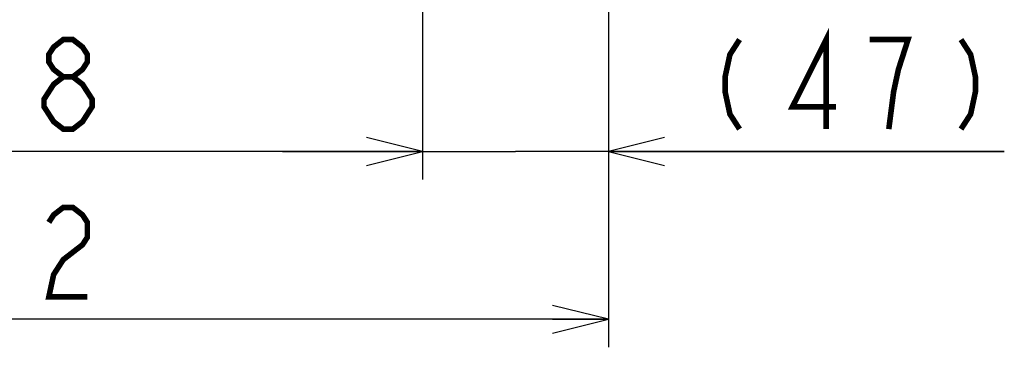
# Model space of a CAD drawing. Extents: x 34 to 410, y 34 to 287.
# Tile 16 of 77: x 83 to 119, y 110 to 122. Entities that reach past the tile are written whole.
import ezdxf

# ---------------------------------------------------------------- set-up
doc = ezdxf.new("R2010")
doc.units = 0
doc.header["$LTSCALE"] = 23.1
doc.layers.get('0').update_dxf_attribs({"linetype": 'CONTINUOUS'})
doc.layers.add('ALL_DIM', color=7, linetype='CONTINUOUS')
doc.dimstyles.get("Standard").update_dxf_attribs({"dimtxt": 2.5, "dimasz": 2.5, "dimexe": 1.25, "dimexo": 0.625, "dimtad": 1, "dimcen": 2.5, "dimazin": 3, "dimtfac": 1, "dimtmove": 0, "dimatfit": 3})

# ---------------------------------------------------------------- blocks, each defined once
blk = doc.blocks.new('_OPEN')
at = {"color": 0, "linetype": 'BYBLOCK'}
for p, q in [((0, 0), (-1, 0.25)), ((-1, -0.25), (0, 0)), ((-1, 0), (0, 0))]:
    blk.add_line(p, q, dxfattribs=at)
blk = doc.blocks.new('*D0')
at = {"layer": 'ALL_DIM', "color": 2, "linetype": 'CONTINUOUS'}
for p, q in [((60.31, 135.011), (60.31, 110.446)), ((104.433, 135.011), (104.433, 110.446)), ((60.31, 111.446), (82.371, 111.446)), ((104.433, 111.446), (82.371, 111.446))]:
    blk.add_line(p, q, dxfattribs=at)
at = {"layer": 'ALL_DIM', "color": 2, "linetype": 'CONTINUOUS', "xscale": 2, "yscale": 2, "zscale": 2, "rotation": 180}
blk.add_blockref('_OPEN', (60.31, 111.446), dxfattribs=at)
at = {"layer": 'ALL_DIM', "color": 2, "linetype": 'CONTINUOUS', "xscale": 2, "yscale": 2, "zscale": 2}
blk.add_blockref('_OPEN', (104.433, 111.446), dxfattribs=at)
blk = doc.blocks.new('*D2')
at = {"layer": 'ALL_DIM', "color": 2, "linetype": 'CONTINUOUS'}
for p, q in [((66.957, 137.749), (66.957, 116.446)), ((97.786, 137.749), (97.786, 116.446)), ((66.957, 117.446), (82.371, 117.446)), ((97.786, 117.446), (82.371, 117.446))]:
    blk.add_line(p, q, dxfattribs=at)
at = {"layer": 'ALL_DIM', "color": 2, "linetype": 'CONTINUOUS', "xscale": 2, "yscale": 2, "zscale": 2, "rotation": 180}
blk.add_blockref('_OPEN', (66.957, 117.446), dxfattribs=at)
at = {"layer": 'ALL_DIM', "color": 2, "linetype": 'CONTINUOUS', "xscale": 2, "yscale": 2, "zscale": 2}
blk.add_blockref('_OPEN', (97.786, 117.446), dxfattribs=at)
blk = doc.blocks.new('*D35')
at = {"color": 2, "linetype": 'CONTINUOUS'}
for p, q in [((104.433, 135.011), (104.433, 116.446)), ((97.786, 127.696), (97.786, 116.446)), ((97.786, 117.446), (92.786, 117.446)), ((92.786, 117.446), (101.11, 117.446)), ((118.576, 117.446), (101.11, 117.446)), ((104.433, 117.446), (118.576, 117.446))]:
    blk.add_line(p, q, dxfattribs=at)
at = {"color": 2, "linetype": 'CONTINUOUS', "xscale": 2, "yscale": 2, "zscale": 2}
blk.add_blockref('_OPEN', (97.786, 117.446), dxfattribs=at)
at = {"color": 2, "linetype": 'CONTINUOUS', "xscale": 2, "yscale": 2, "zscale": 2, "rotation": 180}
blk.add_blockref('_OPEN', (104.433, 117.446), dxfattribs=at)

msp = doc.modelspace()

# ---------------------------------------------------------------- linework, layer by layer
at = {"color": 2, "linetype": 'CONTINUOUS', "const_width": 0.2}
for points in [[(112.212, 118.246), (112.212, 121.446), (111.008, 119.046), (112.556, 119.046)], [(109.116, 121.446), (108.772, 120.912), (108.6, 120.112), (108.6, 119.579), (108.772, 118.779), (109.116, 118.246)], [(114.448, 118.246), (114.62, 119.579), (114.792, 120.379), (114.964, 120.912), (115.136, 121.446), (113.76, 121.446)], [(117.028, 121.446), (117.372, 120.912), (117.544, 120.112), (117.544, 119.579), (117.372, 118.779), (117.028, 118.246)]]:
    msp.add_lwpolyline(points, dxfattribs=at)
at = {"layer": 'ALL_DIM', "color": 2, "linetype": 'CONTINUOUS', "const_width": 0.2}
for points in [[(84.951, 120.112), (84.607, 120.379), (84.435, 120.646), (84.435, 120.912), (84.607, 121.179), (84.951, 121.446), (85.295, 121.446), (85.639, 121.179), (85.811, 120.912), (85.811, 120.646), (85.639, 120.379), (85.295, 120.112)], [(84.951, 118.246), (84.607, 118.512), (84.435, 118.779), (84.263, 119.046), (84.263, 119.312), (84.435, 119.579), (84.607, 119.846), (84.951, 120.112), (85.295, 120.112), (85.639, 119.846), (85.811, 119.579), (85.983, 119.312), (85.983, 119.046), (85.811, 118.779), (85.639, 118.512), (85.295, 118.246), (84.951, 118.246)], [(84.435, 114.912), (84.607, 115.179), (84.951, 115.446), (85.295, 115.446), (85.639, 115.179), (85.811, 114.912), (85.811, 114.379), (85.639, 114.112), (85.295, 113.846), (84.951, 113.579), (84.607, 113.046), (84.435, 112.246), (85.811, 112.246)]]:
    msp.add_lwpolyline(points, dxfattribs=at)

# ---------------------------------------------------------------- dimensions: what is measured, and where the dimension line sits
at = {"color": 2, "linetype": 'CONTINUOUS'}
dim = msp.add_linear_dim(base=(104.433, 117.446), p1=(97.786, 128.696), p2=(104.433, 136.011), dimstyle='Standard', dxfattribs=at)
dim.commit()
dim.dimension.update_dxf_attribs({"geometry": '*D35', "text_midpoint": (107.568, 117.446), "dimtype": 128})
at = {"layer": 'ALL_DIM', "color": 2, "linetype": 'CONTINUOUS'}
for base, p1, p2, picture, middle in [((97.786, 117.446), (66.957, 138.749), (97.786, 138.749), '*D2', (78.243, 117.446)), ((104.433, 111.446), (60.31, 136.011), (104.433, 136.011), '*D0', (78.243, 111.446))]:
    dim = msp.add_linear_dim(base=base, p1=p1, p2=p2, dimstyle='Standard', dxfattribs=at)
    dim.commit()
    dim.dimension.update_dxf_attribs({"geometry": picture, "text_midpoint": middle, "dimtype": 128})

doc.saveas('drawing.dxf')
